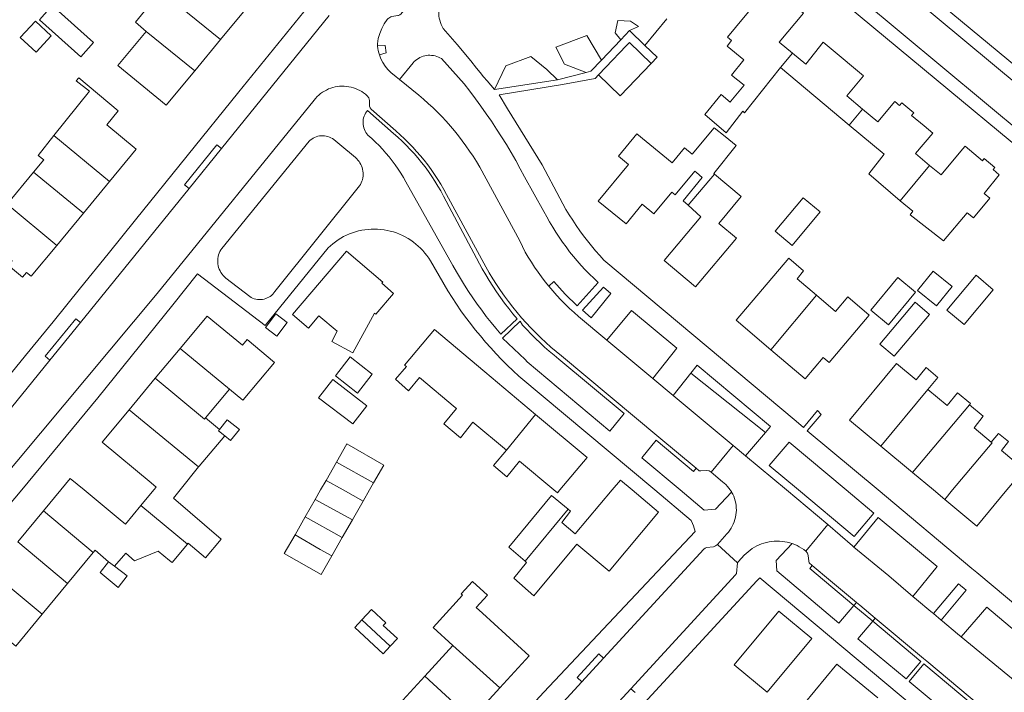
# Model space of a CAD drawing. Header units: metres. Extents: x 89888 to 94270, y 464165 to 468904.
# Tile 164 of 256: x 92766 to 92911, y 466220 to 466319. Entities that reach past the tile are written whole.
import ezdxf

# ---------------------------------------------------------------- set-up
doc = ezdxf.new("R2010")
doc.units = ezdxf.units.M
for name, color, linetype, lineweight in [('B_BEBOUWINGSGRENS_0', 251, 'CONTINUOUS', 13), ('B_TUSSENMUUR_0', 251, 'CONTINUOUS', 13), ('T_CULTUURGRENS_0', 251, 'CONTINUOUS', 13), ('V_WEGGRENS_0', 251, 'CONTINUOUS', 13)]:
    doc.layers.add(name, color=color, linetype=linetype, lineweight=lineweight)

msp = doc.modelspace()

# ---------------------------------------------------------------- linework, layer by layer
at = {"layer": 'B_BEBOUWINGSGRENS_0'}
for p, q in [((92791.71, 466311.9), (92795.51, 466316.51)), ((92851.31, 466311.27), (92852.4, 466312.42)), ((92878.14, 466312.38), (92888.31, 466303.87)), ((92767.9, 466296.9), (92764.01, 466292.2)), ((92775.26, 466290.87), (92779.13, 466295.55)), ((92771.32, 466286.11), (92775.26, 466290.87)), ((92789.55, 466270.89), (92785.88, 466266.49)), ((92785.88, 466266.49), (92782, 466261.83)), ((92812.07, 466266.32), (92809.99, 466263.62)), ((92812.47, 466266.83), (92815.72, 466264.3)), ((92793.28, 466260.64), (92796.83, 466264.9)), ((92795.36, 466258.92), (92793.28, 466260.64)), ((92837.7, 466255.87), (92835.8, 466253.62)), ((92892.96, 466256.46), (92897.65, 466252.56)), ((92812.62, 466254.1), (92811.09, 466251.41)), ((92809.47, 466248.58), (92808.01, 466246.03)), ((92814.97, 466245.57), (92816.55, 466248.33)), ((92846.81, 466247.16), (92844.34, 466249.19)), ((92769.36, 466246.9), (92765.57, 466242.32)), ((92808.01, 466246.03), (92806.5, 466243.39)), ((92813.48, 466242.96), (92814.97, 466245.57)), ((92811.93, 466240.25), (92813.48, 466242.96)), ((92772.93, 466236.2), (92776.71, 466240.78)), ((92769.16, 466231.65), (92772.93, 466236.2)), ((92829.8, 466227.05), (92825.66, 466222.52)), ((92825.66, 466222.52), (92821.33, 466217.79)), ((92832.53, 466216.19), (92836.71, 466220.77))]:
    msp.add_line(p, q, dxfattribs=at)
for points in [[(92795.51, 466316.51), (92803.55, 466326.24), (92796.43, 466332.12), (92788.33, 466322.31)], [(92879.91, 466314.48), (92877.96, 466316.11), (92881.56, 466320.4), (92879.07, 466322.5), (92879.41, 466322.91), (92877.81, 466324.21), (92877.46, 466323.8), (92876.65, 466324.45), (92872.7, 466319.7), (92870.35, 466316.85), (92870.95, 466316.35), (92870.28, 466315.53), (92872.77, 466313.5), (92870.94, 466311.25), (92872.8, 466309.74), (92870.83, 466307.38), (92870.72, 466307.24), (92869.42, 466308.38), (92867, 466305.43), (92870.13, 466302.75), (92872.58, 466305.91), (92872.85, 466305.69), (92878.14, 466312.38)], [(92788.33, 466322.31), (92786.75, 466323.76), (92782.96, 466319.06), (92784.53, 466317.71)], [(92776.76, 466316.04), (92770.68, 466321.53), (92768.79, 466319.42), (92774.87, 466313.94), (92776.76, 466316.04)], [(92768.28, 466314.62), (92770.51, 466317.04), (92768.18, 466319.2), (92765.95, 466316.78), (92768.28, 466314.62)], [(92784.53, 466317.71), (92780.37, 466312.68), (92787.49, 466306.79), (92791.71, 466311.9)], [(92852.4, 466312.42), (92855.39, 466315.55), (92855.86, 466316.05), (92859.07, 466312.98)], [(92890.28, 466306.22), (92887.93, 466308.19), (92890.41, 466311.16), (92885.66, 466315.14), (92884.46, 466316.13), (92881.88, 466312.85), (92879.91, 466314.48)], [(92859.07, 466312.98), (92854.52, 466308.21), (92851.31, 466311.27)], [(92778.73, 466303.92), (92780.41, 466305.98), (92774.58, 466310.85), (92774.22, 466310.41), (92776.17, 466308.88), (92770.92, 466302.33)], [(92900.18, 466297.92), (92898.11, 466299.66), (92900.63, 466302.67), (92899.35, 466303.74), (92897.51, 466305.27), (92897.82, 466305.69), (92896.06, 466307.14), (92895.74, 466306.75), (92895.52, 466306.92), (92895.31, 466307.1), (92895.03, 466307.33), (92892.53, 466304.34), (92890.28, 466306.22)], [(92779.13, 466295.55), (92783.07, 466300.32), (92778.73, 466303.92)], [(92868.41, 466296.64), (92868.33, 466296.7), (92871.6, 466300.87), (92869.98, 466302.17), (92868.36, 466303.46), (92865.13, 466299.57), (92863.99, 466300.51), (92862.18, 466298.3), (92856.97, 466302.59), (92854.24, 466299.28), (92855.71, 466298.07), (92851.25, 466292.65), (92855.36, 466289.27), (92857.76, 466292.19), (92859.48, 466290.78), (92862.1, 466293.97), (92862.62, 466293.55), (92865.53, 466297.08)], [(92888.31, 466303.87), (92893.45, 466299.58), (92891.19, 466296.67), (92895.85, 466292.7)], [(92770.92, 466302.33), (92768.57, 466299.39), (92769.43, 466298.74), (92767.9, 466296.9)], [(92895.85, 466292.7), (92897.68, 466291.15), (92897.3, 466290.64), (92902.23, 466286.77), (92905.73, 466290.93), (92906.64, 466290.18), (92909.05, 466293.1), (92908.22, 466293.79), (92910.46, 466296.53), (92909.54, 466297.31), (92909.8, 466297.62), (92908.24, 466298.93), (92907.99, 466298.61), (92905.4, 466300.75), (92905.05, 466300.33), (92901.86, 466296.52), (92900.18, 466297.92)], [(92865.53, 466297.08), (92865.75, 466296.88), (92866.58, 466296.14), (92863.8, 466292.68), (92864.51, 466292.04)], [(92869.07, 466289.33), (92872.34, 466293.33), (92868.41, 466296.64)], [(92864.51, 466292.04), (92866.41, 466290.31), (92860.98, 466283.87), (92865.61, 466279.97), (92871.66, 466287.15), (92869.07, 466289.33)], [(92877.38, 466288.19), (92879.9, 466286.1), (92884.01, 466291.04), (92881.5, 466293.14), (92877.38, 466288.19)], [(92758.83, 466283.14), (92761.54, 466286.52), (92764.77, 466283.84), (92764.19, 466283.15), (92766.28, 466281.42), (92766.86, 466282.12), (92767.55, 466281.54), (92771.32, 466286.11)], [(92812.7, 466273.45), (92811.93, 466271.93), (92815.06, 466270.26), (92818.24, 466276.1), (92818.43, 466275.94), (92821.05, 466279.02), (92819.3, 466280.52), (92819.45, 466280.7), (92814.09, 466285.26), (92806.12, 466275.9), (92808.48, 466273.9)], [(92883.48, 466278.75), (92880.6, 466281.19), (92881.57, 466282.34), (92879.37, 466284.22), (92871.6, 466275.06), (92876.73, 466270.71)], [(92898.37, 466279.47), (92901.17, 466277.16), (92903.52, 466280.02), (92900.72, 466282.32), (92898.37, 466279.47)], [(92902.71, 466276.55), (92905.25, 466274.42), (92909.57, 466279.55), (92907.04, 466281.69), (92902.71, 466276.55)], [(92891.49, 466276.55), (92894.12, 466274.38), (92898.11, 466279.2), (92895.48, 466281.37), (92891.49, 466276.55)], [(92876.73, 466270.71), (92881.79, 466266.41), (92884.48, 466269.57), (92885.34, 466268.84), (92891.25, 466275.82), (92888.1, 466278.49), (92886.29, 466276.36), (92883.48, 466278.75)], [(92892.83, 466271.51), (92894.94, 466269.73), (92900.17, 466275.92), (92898.06, 466277.7), (92892.83, 466271.51)], [(92802.15, 466274), (92803.83, 466272.72), (92805.34, 466274.71), (92803.65, 466275.99), (92802.15, 466274)], [(92798.73, 466271.36), (92793.54, 466275.68), (92789.55, 466270.89)], [(92808.48, 466273.9), (92810.03, 466275.72), (92812.7, 466273.45)], [(92842.01, 466261.16), (92834.5, 466267.46), (92827.07, 466273.68), (92822.68, 466268.44), (92822.95, 466268.22), (92821.34, 466266.34), (92823.27, 466264.65), (92824.9, 466266.58), (92830.16, 466262.18), (92830.33, 466262.04), (92828.46, 466259.75), (92830.92, 466257.7), (92832.76, 466260), (92837.7, 466255.87)], [(92796.83, 466264.9), (92798.82, 466263.24), (92798.86, 466263.29), (92803.48, 466268.84), (92799.43, 466272.21), (92798.73, 466271.36)], [(92815.72, 466264.3), (92817.91, 466267.1), (92814.66, 466269.64), (92812.47, 466266.83)], [(92899.93, 466264.83), (92901.4, 466266.6), (92899.67, 466268.06), (92898.21, 466266.26), (92895.3, 466268.68), (92888.34, 466260.31), (92892.96, 466256.46)], [(92809.99, 466263.62), (92815.04, 466259.74), (92817.12, 466262.44), (92812.07, 466266.32)], [(92906.04, 466262.59), (92906.19, 466262.78), (92904.31, 466264.36), (92902.76, 466262.47), (92899.93, 466264.83)], [(92782, 466261.83), (92778.03, 466257.07), (92785.28, 466251.03), (92786.01, 466250.42), (92785.66, 466250), (92783.73, 466247.69)], [(92909.27, 466257.06), (92906.74, 466259.17), (92908.07, 466260.88), (92906.04, 466262.59)], [(92796.13, 466257.98), (92796.98, 466257.31), (92798.31, 466258.91), (92796.51, 466260.36), (92795.36, 466258.92)], [(92835.8, 466253.62), (92837.77, 466251.92), (92839.64, 466254.24), (92844.7, 466250), (92845.24, 466249.55), (92845.61, 466250), (92849.62, 466254.79), (92842.01, 466261.16)], [(92792.25, 466253.41), (92792.33, 466253.5), (92796.13, 466257.98)], [(92910.78, 466255.81), (92911.83, 466257.13), (92910.35, 466258.34), (92909.27, 466257.06)], [(92818.1, 466251.05), (92819.6, 466253.68), (92814.16, 466256.79), (92812.62, 466254.1)], [(92902.41, 466248.6), (92907.14, 466244.66), (92911.58, 466250), (92914.11, 466253.04), (92910.78, 466255.81)], [(92795.61, 466242.74), (92788.57, 466248.78), (92789.54, 466250), (92792.25, 466253.41)], [(92783.73, 466247.69), (92781.46, 466244.96), (92780.69, 466245.59), (92775.37, 466250), (92773.32, 466251.69), (92771.92, 466250), (92769.36, 466246.9)], [(92811.09, 466251.41), (92810.28, 466250), (92809.47, 466248.58)], [(92856.26, 466250), (92854.53, 466251.46), (92853.3, 466250), (92847.86, 466243.53), (92845.9, 466245.18), (92847.18, 466246.86), (92846.81, 466247.16)], [(92897.65, 466252.56), (92900.73, 466250), (92902.41, 466248.6)], [(92816.55, 466248.33), (92817.5, 466250), (92818.1, 466251.05)], [(92840.46, 466239.47), (92840.68, 466239.28), (92838.8, 466236.95), (92841.73, 466234.37), (92848.1, 466242), (92852.85, 466238.01), (92860.17, 466246.71), (92856.26, 466250)], [(92844.34, 466249.19), (92838.05, 466241.54), (92840.46, 466239.47)], [(92790.63, 466242.01), (92790.73, 466242.12), (92793.31, 466239.97), (92795.61, 466242.74)], [(92806.5, 466243.39), (92804.91, 466240.6), (92810.35, 466237.49), (92811.93, 466240.25)], [(92776.71, 466240.78), (92776.99, 466241.11), (92778.98, 466239.4)], [(92779.88, 466238.76), (92781.54, 466240.67), (92782.8, 466239.55), (92786.31, 466240.94), (92787.96, 466239.58), (92788.37, 466239.27), (92790.63, 466242.01)], [(92778.98, 466239.4), (92777.72, 466237.81), (92780.41, 466235.61), (92781.74, 466237.33), (92779.88, 466238.76)], [(92761.81, 466237.77), (92757.9, 466233.04), (92765.28, 466226.95), (92769.16, 466231.65)], [(92836.71, 466220.77), (92841.05, 466225.51), (92834.16, 466231.81), (92833.25, 466232.64), (92834.91, 466234.46), (92832.69, 466236.48), (92831.04, 466234.67), (92831.24, 466234.48), (92826.88, 466229.71), (92829.8, 466227.05)], [(92820.57, 466226.91), (92821.62, 466228.04), (92819.52, 466230), (92819.89, 466230.39), (92817.8, 466232.34), (92816.38, 466230.82)], [(92816.38, 466230.82), (92815.34, 466229.69), (92819.52, 466225.79), (92820.57, 466226.91)], [(92882.78, 466228.06), (92877.92, 466232.1), (92871.34, 466224.19)], [(92871.34, 466224.19), (92876.2, 466220.15), (92882.78, 466228.06)], [(92892.53, 466219.29), (92886.49, 466224.29), (92881.62, 466218.39)]]:
    msp.add_lwpolyline(points, dxfattribs=at)
at = {"layer": 'B_TUSSENMUUR_0'}
for p, q in [((92788.33, 466322.31), (92795.51, 466316.51)), ((92784.53, 466317.71), (92791.71, 466311.9)), ((92879.91, 466314.48), (92878.14, 466312.38)), ((92890.28, 466306.22), (92888.31, 466303.87)), ((92770.92, 466302.33), (92779.13, 466295.55)), ((92900.18, 466297.92), (92895.85, 466292.7)), ((92767.9, 466296.9), (92775.26, 466290.87)), ((92868.41, 466296.64), (92864.51, 466292.04)), ((92764.01, 466292.2), (92771.32, 466286.11)), ((92883.48, 466278.75), (92876.73, 466270.71)), ((92796.83, 466264.9), (92789.55, 466270.89)), ((92899.93, 466264.83), (92892.96, 466256.46)), ((92782, 466261.83), (92792.25, 466253.41)), ((92906.04, 466262.59), (92897.65, 466252.56)), ((92842.01, 466261.16), (92837.7, 466255.87)), ((92812.62, 466254.1), (92818.1, 466251.05)), ((92811.09, 466251.41), (92813.59, 466250)), ((92813.59, 466250), (92816.55, 466248.33)), ((92809.47, 466248.58), (92814.97, 466245.57)), ((92776.71, 466240.78), (92769.36, 466246.9)), ((92783.73, 466247.69), (92790.63, 466242.01)), ((92840.46, 466239.47), (92846.81, 466247.16)), ((92808.01, 466246.03), (92813.48, 466242.96)), ((92765.57, 466242.32), (92772.93, 466236.2)), ((92779.88, 466238.76), (92778.98, 466239.4)), ((92761.81, 466237.77), (92769.16, 466231.65)), ((92816.38, 466230.82), (92820.57, 466226.91)), ((92829.8, 466227.05), (92836.71, 466220.77)), ((92825.66, 466222.52), (92832.53, 466216.19))]:
    msp.add_line(p, q, dxfattribs=at)
for points in [[(92793.28, 466260.64), (92793.14, 466260.46), (92785.88, 466266.49)], [(92795.36, 466258.92), (92795.21, 466258.74), (92796.13, 466257.98)], [(92909.27, 466257.06), (92909.39, 466256.96), (92903.57, 466250), (92902.41, 466248.6)], [(92806.5, 466243.39), (92810.23, 466241.23), (92811.93, 466240.25)]]:
    msp.add_lwpolyline(points, dxfattribs=at)
at = {"layer": 'T_CULTUURGRENS_0'}
for p, q in [((92861.4, 466319.54), (92858.16, 466315.64)), ((92864.91, 466267.22), (92875.94, 466258.5))]:
    msp.add_line(p, q, dxfattribs=at)
for points in [[(92855.88, 466317.82), (92857.19, 466318.41), (92856.01, 466319.2), (92854.17, 466319.33), (92853.77, 466317.49), (92854.61, 466316.48)], [(92851.76, 466313.48), (92849.57, 466317.09), (92844.98, 466315.38), (92846.28, 466312.88), (92849.5, 466311.64)], [(92845.24, 466310.55), (92843.65, 466312.09), (92841.31, 466314.01), (92837.6, 466312.62), (92835.96, 466309.13)]]:
    msp.add_lwpolyline(points, dxfattribs=at)
at = {"layer": 'V_WEGGRENS_0'}
for p, q in [((92931.12, 466288.22), (92853.38, 466352.97)), ((92955.32, 466277.22), (92878.83, 466340.88)), ((92811.55, 466320.03), (92795.64, 466300.41)), ((92855.88, 466317.82), (92854.61, 466316.48)), ((92858.16, 466315.64), (92855.88, 466317.82)), ((92854.61, 466316.48), (92851.76, 466313.48)), ((92849.5, 466311.64), (92845.24, 466310.55)), ((92845.24, 466310.55), (92835.96, 466309.13)), ((92790.86, 466294.52), (92795.64, 466300.41)), ((92790.86, 466294.52), (92774.82, 466274.74)), ((92852.03, 466279.96), (92848.92, 466276.53)), ((92770.31, 466269.17), (92774.82, 466274.74)), ((92859.32, 466266.45), (92852.53, 466272.12)), ((92862.32, 466263.95), (92864.91, 466267.22)), ((92859.32, 466266.45), (92862.32, 466263.95)), ((92871.2, 466256.54), (92862.32, 466263.95)), ((92882.12, 466258.75), (92884.16, 466261.15)), ((92875.94, 466258.5), (92872.99, 466255.04)), ((92871.2, 466256.54), (92867.94, 466252.63)), ((92872.99, 466255.04), (92871.2, 466256.54)), ((92880.82, 466250), (92889.04, 466243.14)), ((92881.89, 466240.97), (92885.16, 466244.88)), ((92868.86, 466241.95), (92871.84, 466239.22)), ((92882.86, 466238.83), (92885.54, 466236.58)), ((92885.54, 466236.58), (92889.36, 466233.4)), ((92889.36, 466233.4), (92888.99, 466232.96)), ((92891.77, 466230.63), (92888.99, 466232.96)), ((92889.36, 466233.4), (92889.88, 466232.97)), ((92889.88, 466232.97), (92892.14, 466231.09)), ((92892.14, 466231.09), (92891.77, 466230.63)), ((92901.9, 466230.79), (92900.73, 466231.77)), ((92913.09, 466221.53), (92904.82, 466228.33)), ((92848.83, 466221.69), (92852.03, 466225.17)), ((92848.83, 466221.69), (92830.3, 466201.55)), ((92856.05, 466220.65), (92853.05, 466217.39)), ((92856.69, 466220.09), (92856.05, 466220.65))]:
    msp.add_line(p, q, dxfattribs=at)
for points in [[(92855.89, 466356.41), (92856.12, 466356.16), (92856.44, 466355.82), (92856.79, 466355.5), (92857.58, 466354.85), (92857.71, 466354.78), (92857.84, 466354.73), (92857.98, 466354.68), (92858.12, 466354.64), (92858.27, 466354.61), (92859.11, 466354.64), (92859.21, 466354.64), (92859.31, 466354.62), (92859.41, 466354.58), (92859.5, 466354.53), (92859.58, 466354.47), (92934.54, 466292.07)], [(92828.38, 466318.15), (92828.23, 466318.43), (92828.09, 466318.73), (92827.97, 466319.03), (92827.88, 466319.34), (92827.8, 466319.66), (92827.75, 466319.97), (92827.73, 466320.3), (92827.72, 466320.62), (92827.74, 466320.95), (92827.78, 466321.27), (92827.85, 466321.59), (92827.93, 466321.9), (92828.13, 466322.78), (92848.23, 466347.42)], [(92873.25, 466333.78), (92941.96, 466276.73), (92970.51, 466253.09), (92992.85, 466234.62)], [(92827.58, 466326.96), (92822.1, 466320.25), (92822.02, 466320.18), (92821.95, 466320.13), (92821.86, 466320.08), (92821.77, 466320.05), (92821.68, 466320.03), (92820.79, 466319.89), (92820.64, 466319.83), (92820.5, 466319.77), (92820.36, 466319.68), (92820.24, 466319.59), (92820.12, 466319.48), (92819.67, 466318.83), (92819.3, 466318.14), (92819.01, 466317.41)], [(92811.23, 466324.82), (92811.02, 466324.6), (92798.21, 466308.78), (92782.95, 466289.86), (92778.91, 466284.84), (92774.86, 466279.83), (92770.8, 466274.82), (92766.72, 466269.84), (92762.62, 466264.86), (92758.51, 466259.89), (92754.39, 466254.94), (92750.25, 466250), (92746.25, 466245.26), (92742.24, 466240.53), (92738.22, 466235.81), (92734.18, 466231.11), (92730.13, 466226.41)], [(92835.96, 466309.13), (92835.42, 466309.75), (92834.88, 466310.38), (92834.34, 466311.01), (92833.81, 466311.64), (92833.29, 466312.28), (92832.43, 466313.35), (92830.44, 466315.78), (92828.38, 466318.15)], [(92819.01, 466317.41), (92818.8, 466316.65), (92818.69, 466315.87), (92818.69, 466315.69)], [(92818.69, 466315.69), (92818.68, 466315.54), (92818.71, 466315.2), (92818.76, 466314.87), (92818.85, 466314.55), (92818.96, 466314.26)], [(92818.69, 466315.69), (92819.79, 466315.61), (92819.94, 466314.56), (92818.96, 466314.26)], [(92859.07, 466312.98), (92859.97, 466313.92), (92858.16, 466315.64)], [(92818.96, 466314.26), (92818.97, 466314.24), (92819.18, 466313.65), (92819.46, 466313.09), (92819.8, 466312.57), (92820.19, 466312.08), (92820.63, 466311.64), (92821.43, 466310.98), (92821.94, 466310.62)], [(92824.49, 466313.57), (92824.71, 466313.71), (92824.93, 466313.84), (92825.17, 466313.94), (92825.41, 466314.03), (92825.65, 466314.09), (92825.91, 466314.14)], [(92825.91, 466314.14), (92826.16, 466314.17), (92826.42, 466314.18), (92826.67, 466314.16), (92826.93, 466314.13), (92827.18, 466314.08), (92827.42, 466314.01), (92827.66, 466313.91), (92827.89, 466313.8), (92828.11, 466313.68), (92831.48, 466309.94), (92832.32, 466308.86), (92833.14, 466307.77), (92833.94, 466306.67), (92834.73, 466305.55), (92835.5, 466304.43), (92836.25, 466303.29), (92836.98, 466302.14), (92837.7, 466300.98), (92838.4, 466299.81), (92839.08, 466298.62), (92839.74, 466297.43), (92840.38, 466296.23), (92843.25, 466291.13), (92843.66, 466290.34), (92844.09, 466289.57), (92844.54, 466288.81), (92845, 466288.06), (92845.49, 466287.32), (92845.99, 466286.59), (92846.51, 466285.88), (92847.04, 466285.17), (92847.59, 466284.48), (92848.16, 466283.81), (92848.75, 466283.15), (92849.35, 466282.5), (92849.97, 466281.86), (92850.6, 466281.25), (92851.24, 466280.65), (92851.27, 466280.62), (92848.17, 466277.19), (92846.37, 466278.93), (92844.69, 466280.78), (92843.97, 466280.07)], [(92821.94, 466310.62), (92823.93, 466313.06), (92824.1, 466313.24), (92824.29, 466313.42), (92824.49, 466313.57)], [(92851.76, 466313.48), (92850.16, 466311.81), (92849.5, 466311.64)], [(92836.62, 466308.34), (92845.96, 466309.84), (92850.81, 466310.75), (92851.31, 466311.27)], [(92813.09, 466309.6), (92812.76, 466309.56), (92812.42, 466309.5), (92812.09, 466309.42), (92811.77, 466309.32), (92811.45, 466309.2), (92811.14, 466309.05), (92810.84, 466308.89), (92810.55, 466308.71), (92810.28, 466308.52), (92810.01, 466308.3), (92809.76, 466308.07), (92809.53, 466307.82), (92809.32, 466307.56), (92786.17, 466279.02), (92761.92, 466250), (92745.13, 466229.89), (92737, 466220.53)], [(92813.09, 466309.6), (92813.43, 466309.62), (92813.77, 466309.61), (92814.11, 466309.59), (92814.45, 466309.54), (92814.78, 466309.47), (92815.11, 466309.38), (92815.43, 466309.27), (92815.74, 466309.13), (92816.05, 466308.98), (92816.34, 466308.81), (92816.62, 466308.62), (92816.9, 466308.42), (92817.15, 466308.19), (92817.39, 466307.88), (92817.49, 466307.51), (92817.52, 466306.68), (92817.59, 466306.44)], [(92843.97, 466280.07), (92843.42, 466280.75), (92842.89, 466281.45), (92842.37, 466282.16), (92841.87, 466282.89), (92841.39, 466283.62), (92840.93, 466284.37), (92840.48, 466285.12), (92839.67, 466286.8), (92833.77, 466297.67), (92833.29, 466298.47), (92832.79, 466299.26), (92832.27, 466300.04), (92831.74, 466300.8), (92831.19, 466301.55), (92830.62, 466302.29), (92830.04, 466303.02), (92829.43, 466303.73), (92828.82, 466304.43), (92828.18, 466305.12), (92827.53, 466305.79), (92826.87, 466306.44), (92826.18, 466307.08), (92825.49, 466307.7), (92824.78, 466308.31), (92821.94, 466310.62)], [(92881.55, 466259.22), (92880.47, 466260.13), (92852.11, 466283.92), (92851.48, 466284.61), (92850.86, 466285.32), (92850.26, 466286.04), (92849.67, 466286.77), (92849.1, 466287.52), (92848.55, 466288.28), (92848.01, 466289.05), (92847.49, 466289.83), (92846.99, 466290.63), (92846.5, 466291.43), (92846.04, 466292.24), (92845.59, 466293.07), (92842.97, 466298.02), (92841.7, 466300.08), (92840.43, 466302.14), (92839.16, 466304.21), (92837.89, 466306.27), (92836.62, 466308.34)], [(92865.71, 466253.19), (92860.19, 466257.8), (92845.84, 466269.78), (92845.05, 466270.42), (92844.27, 466271.09), (92843.51, 466271.77), (92842.77, 466272.47), (92842.04, 466273.18), (92841.33, 466273.92), (92840.63, 466274.66), (92839.95, 466275.43), (92839.29, 466276.21), (92838.65, 466277), (92838.02, 466277.81), (92837.41, 466278.63), (92836.83, 466279.47), (92836.26, 466280.31), (92835.71, 466281.17), (92835.18, 466282.05), (92834.67, 466282.93), (92828.86, 466293.63), (92828.45, 466294.38), (92828.01, 466295.13), (92827.56, 466295.86), (92827.09, 466296.58), (92826.6, 466297.29), (92826.09, 466297.99), (92825.56, 466298.67), (92825.01, 466299.34), (92824.45, 466299.99), (92823.87, 466300.63), (92823.27, 466301.25), (92822.66, 466301.86), (92822.04, 466302.45), (92821.39, 466303.02), (92817.73, 466306.24), (92817.59, 466306.44)], [(92817.21, 466306.03), (92821.06, 466302.65), (92821.7, 466302.08), (92822.32, 466301.5), (92822.92, 466300.9), (92823.51, 466300.29), (92824.08, 466299.66), (92824.63, 466299.02), (92825.17, 466298.36), (92825.69, 466297.69), (92826.19, 466297), (92826.68, 466296.3), (92827.14, 466295.59), (92827.59, 466294.87), (92828.01, 466294.14), (92828.42, 466293.39), (92834.14, 466282.64), (92834.65, 466281.77), (92835.16, 466280.91), (92835.7, 466280.07), (92836.26, 466279.23), (92836.83, 466278.41), (92837.43, 466277.6), (92838.04, 466276.8), (92838.66, 466276.02), (92839.31, 466275.25), (92836.88, 466273.01), (92836.15, 466273.87), (92835.44, 466274.74), (92834.74, 466275.63), (92834.06, 466276.53), (92833.4, 466277.44), (92832.75, 466278.37), (92832.12, 466279.3), (92831.51, 466280.25), (92830.92, 466281.21), (92830.34, 466282.18), (92829.79, 466283.16), (92822.88, 466295.47), (92822.51, 466296.11), (92822.12, 466296.75), (92821.71, 466297.37), (92821.29, 466297.98), (92820.84, 466298.58), (92820.38, 466299.17), (92819.9, 466299.74), (92819.41, 466300.3), (92818.9, 466300.84), (92818.37, 466301.36), (92817.82, 466301.88), (92817.27, 466302.37), (92817.11, 466302.56), (92816.96, 466302.77), (92816.84, 466302.98), (92816.74, 466303.21), (92816.65, 466303.45), (92816.59, 466303.69), (92816.55, 466303.94), (92816.54, 466304.19)], [(92816.54, 466304.19), (92816.55, 466304.44), (92816.58, 466304.69), (92816.63, 466304.93), (92816.7, 466305.17), (92816.8, 466305.4), (92816.92, 466305.62), (92817.05, 466305.83), (92817.21, 466306.03)], [(92795.71, 466285.67), (92808.58, 466301.48), (92808.76, 466301.65), (92808.96, 466301.8), (92809.17, 466301.94), (92809.4, 466302.05), (92809.62, 466302.14), (92809.86, 466302.22), (92810.11, 466302.27), (92810.35, 466302.3), (92810.6, 466302.3), (92810.85, 466302.29), (92811.1, 466302.25), (92811.34, 466302.19), (92811.58, 466302.11), (92811.8, 466302.01), (92812.02, 466301.89), (92812.23, 466301.76), (92813.11, 466301.01)], [(92795.64, 466300.41), (92794.96, 466300.97), (92790.21, 466295.05), (92790.86, 466294.52)], [(92813.11, 466301.01), (92815.43, 466299.07), (92815.62, 466298.89), (92815.79, 466298.7), (92815.95, 466298.5), (92816.09, 466298.29), (92816.22, 466298.06), (92816.32, 466297.83), (92816.41, 466297.59), (92816.48, 466297.34), (92816.52, 466297.09)], [(92816.52, 466297.09), (92816.55, 466296.83), (92816.55, 466296.57), (92816.54, 466296.32), (92816.5, 466296.06), (92816.45, 466295.81), (92816.37, 466295.57), (92816.27, 466295.33), (92816.16, 466295.1), (92816.03, 466294.88), (92803.53, 466279.28), (92803.38, 466279.08), (92803.21, 466278.9), (92803.03, 466278.73), (92802.84, 466278.58), (92802.63, 466278.45), (92802.41, 466278.34), (92802.18, 466278.25), (92801.94, 466278.18), (92801.7, 466278.14), (92801.46, 466278.11), (92801.21, 466278.11), (92800.96, 466278.13), (92800.72, 466278.17), (92800.48, 466278.24), (92800.25, 466278.33), (92800.03, 466278.43), (92799.82, 466278.56), (92796.29, 466281.29), (92796.09, 466281.47), (92795.9, 466281.66), (92795.73, 466281.87), (92795.57, 466282.1), (92795.44, 466282.33), (92795.32, 466282.58), (92795.23, 466282.83), (92795.16, 466283.1), (92795.11, 466283.36), (92795.09, 466283.64), (92795.09, 466283.91), (92795.11, 466284.18), (92795.15, 466284.45), (92795.22, 466284.71), (92795.31, 466284.96), (92795.42, 466285.21), (92795.56, 466285.45), (92795.71, 466285.67)], [(92792.11, 466281.92), (92802.09, 466274.26), (92811.39, 466285.73), (92811.73, 466286.05), (92812.09, 466286.36), (92812.47, 466286.65), (92812.86, 466286.92), (92813.26, 466287.17), (92813.67, 466287.4), (92814.1, 466287.61), (92814.53, 466287.8), (92814.97, 466287.97), (92815.42, 466288.11), (92815.88, 466288.24), (92816.34, 466288.34), (92816.81, 466288.42), (92817.28, 466288.47), (92817.75, 466288.51), (92818.22, 466288.52), (92818.7, 466288.5), (92819.17, 466288.47), (92819.64, 466288.41), (92820.1, 466288.33), (92820.57, 466288.22), (92821.02, 466288.09), (92821.47, 466287.94), (92821.91, 466287.77), (92822.35, 466287.58), (92822.77, 466287.37), (92823.18, 466287.13), (92823.58, 466286.88), (92823.97, 466286.6)], [(92823.97, 466286.6), (92824.34, 466286.31), (92824.7, 466286), (92825.04, 466285.68), (92825.37, 466285.34), (92825.68, 466284.98), (92825.97, 466284.6), (92826.24, 466284.22), (92826.49, 466283.82), (92829.05, 466279.39), (92829.68, 466278.4), (92830.33, 466277.42), (92831, 466276.46), (92831.68, 466275.5), (92832.39, 466274.57), (92833.11, 466273.64), (92833.86, 466272.73), (92834.62, 466271.84), (92835.4, 466270.96), (92836.19, 466270.1), (92837, 466269.25), (92837.83, 466268.42), (92838.68, 466267.61), (92839.54, 466266.81)], [(92739.35, 466218.51), (92751.84, 466233.07), (92754.72, 466236.44), (92757.6, 466239.82), (92760.46, 466243.2), (92763.32, 466246.6), (92766.16, 466250), (92769.92, 466254.52), (92773.66, 466259.05), (92777.38, 466263.6), (92781.09, 466268.16), (92784.78, 466272.73), (92788.45, 466277.32), (92792.11, 466281.92)], [(92843.97, 466280.07), (92844.55, 466279.38), (92845.15, 466278.71), (92845.76, 466278.06), (92846.39, 466277.42), (92847.04, 466276.79), (92847.7, 466276.19), (92848.37, 466275.6), (92852.53, 466272.12)], [(92848.92, 466276.53), (92850.21, 466275.43), (92853.11, 466278.99), (92852.03, 466279.96)], [(92852.53, 466272.12), (92856.15, 466276.5), (92862.84, 466270.93), (92859.32, 466266.45)], [(92774.82, 466274.74), (92774.14, 466275.25), (92769.61, 466269.73), (92770.31, 466269.17)], [(92845.46, 466269.32), (92844.74, 466269.9), (92844.04, 466270.49), (92843.35, 466271.1), (92842.68, 466271.73), (92842.01, 466272.36), (92841.36, 466273.01), (92840.73, 466273.68), (92840.1, 466274.35), (92839.76, 466274.91), (92837.12, 466272.42), (92840.45, 466269.25), (92840.79, 466268.91), (92852.97, 466258.68)], [(92770.31, 466269.17), (92762.07, 466259.09), (92754.53, 466250), (92753.76, 466249.08)], [(92852.97, 466258.68), (92855.09, 466261.27), (92845.46, 466269.32)], [(92864.91, 466267.22), (92865.85, 466268.41), (92876.67, 466259.35), (92875.94, 466258.5)], [(92839.54, 466266.81), (92859.61, 466250), (92865, 466245.49), (92865.17, 466245.06)], [(92884.16, 466261.15), (92883.61, 466261.72), (92881.55, 466259.22)], [(92949.07, 466202.77), (92925.53, 466222.4), (92907.13, 466237.81), (92906.42, 466238.41), (92892.57, 466250), (92882.12, 466258.75)], [(92870.95, 466249.69), (92868.57, 466247.17), (92866.9, 466247.01), (92863.34, 466250), (92857.7, 466254.74), (92859.82, 466257.34), (92865.32, 466252.74), (92865.71, 466253.19)], [(92889.04, 466243.14), (92891.96, 466246.59), (92887.88, 466250), (92879.43, 466257.06), (92876.51, 466253.6), (92880.82, 466250)], [(92885.16, 466244.88), (92879.03, 466250), (92872.99, 466255.04)], [(92865.71, 466253.19), (92866.15, 466252.84), (92866.38, 466252.8), (92867.24, 466252.87), (92867.61, 466252.8), (92867.94, 466252.63)], [(92867.94, 466252.63), (92869.6, 466251.22), (92869.86, 466251.01), (92870.11, 466250.78), (92870.34, 466250.53), (92870.55, 466250.27), (92870.75, 466250), (92870.79, 466249.94), (92870.83, 466249.88), (92870.87, 466249.82), (92870.91, 466249.76), (92870.95, 466249.69)], [(92870.95, 466249.69), (92871.11, 466249.38), (92871.26, 466249.06), (92871.38, 466248.73), (92871.48, 466248.4), (92871.55, 466248.05), (92871.61, 466247.71), (92871.64, 466247.36), (92871.65, 466247.01), (92871.63, 466246.66), (92871.59, 466246.31), (92871.53, 466245.96), (92871.44, 466245.62), (92871.33, 466245.29), (92871.2, 466244.96), (92871.05, 466244.64), (92870.88, 466244.34), (92870.68, 466244.04), (92870.47, 466243.76), (92870.24, 466243.5), (92868.86, 466241.95)], [(92889.01, 466241.57), (92892.6, 466245.92), (92901.29, 466238.68), (92897.72, 466234.26)], [(92865.17, 466245.06), (92865.31, 466244.69), (92865.59, 466243.88), (92843.21, 466220.16), (92825.17, 466200.57), (92802.82, 466176.32), (92803.12, 466176.15), (92794.86, 466167.08)], [(92885.16, 466244.88), (92888.8, 466241.74), (92889.01, 466241.57)], [(92871.84, 466239.22), (92871.95, 466239.43), (92872.8, 466240.35), (92873.08, 466240.62), (92873.37, 466240.88), (92873.67, 466241.12), (92873.98, 466241.34), (92874.31, 466241.54), (92874.65, 466241.73), (92875, 466241.89), (92875.36, 466242.04), (92875.72, 466242.16), (92876.1, 466242.26), (92876.47, 466242.34), (92876.85, 466242.4), (92877.24, 466242.44), (92877.62, 466242.45), (92878.01, 466242.45), (92878.4, 466242.41), (92878.78, 466242.36), (92879.16, 466242.29), (92879.53, 466242.19), (92879.9, 466242.08)], [(92868.86, 466241.95), (92868.59, 466241.73), (92868.25, 466241.62), (92867.24, 466241.48), (92867.02, 466241.4), (92866.83, 466241.26), (92852.03, 466225.17)], [(92888.99, 466232.96), (92886.78, 466230.33), (92877.62, 466238.06), (92877.54, 466239.56), (92879.9, 466242.08)], [(92879.9, 466242.08), (92880.26, 466241.94), (92880.6, 466241.78), (92880.94, 466241.61), (92881.27, 466241.41), (92881.59, 466241.2), (92881.89, 466240.97)], [(92881.89, 466240.97), (92882.13, 466240.68), (92882.23, 466240.32), (92882.33, 466239.46), (92882.41, 466239.24), (92882.86, 466238.83)], [(92897.72, 466234.26), (92894.13, 466237.34), (92889.01, 466241.57)], [(92871.84, 466239.22), (92871.69, 466237.67), (92871.53, 466237.47), (92856.05, 466220.65)], [(92882.86, 466238.83), (92882.49, 466238.4), (92888.99, 466232.96)], [(92804.74, 466158.33), (92804.63, 466158.47), (92804.54, 466158.63), (92804.47, 466158.79), (92804.41, 466158.96), (92804.37, 466159.13), (92804.34, 466159.31), (92804.34, 466159.49), (92804.35, 466159.67), (92804.38, 466159.84), (92804.43, 466160.02), (92804.49, 466160.18), (92804.57, 466160.34), (92804.67, 466160.49), (92828.29, 466186.15), (92851.69, 466211.61), (92874.69, 466236.59)], [(92874.69, 466236.59), (92875.09, 466237.03), (92895.69, 466219.78), (92911.2, 466206.87), (92931.96, 466189.49)], [(92900.73, 466231.77), (92904.46, 466236.14), (92905.59, 466235.19), (92901.9, 466230.79)], [(92897.72, 466234.26), (92898.25, 466233.81), (92900.36, 466232.07), (92900.73, 466231.77)], [(92904.82, 466228.33), (92908.6, 466232.67), (92916.74, 466225.87), (92913.09, 466221.53)], [(92892.14, 466231.09), (92899.28, 466225.09), (92899.76, 466224.71), (92910.73, 466215.53), (92910.91, 466215.38)], [(92901.9, 466230.79), (92902.09, 466230.62), (92904.29, 466228.77), (92904.82, 466228.33)], [(92891.77, 466230.63), (92889.59, 466228.03), (92896.7, 466222.09), (92898.88, 466224.68), (92891.77, 466230.63)], [(92852.03, 466225.17), (92851.37, 466225.79), (92848.16, 466222.31), (92848.83, 466221.69)], [(92910.54, 466214.92), (92899.33, 466224.3), (92897.15, 466221.7), (92908.36, 466212.34), (92910.54, 466214.92)]]:
    msp.add_lwpolyline(points, dxfattribs=at)

doc.saveas('drawing.dxf')
